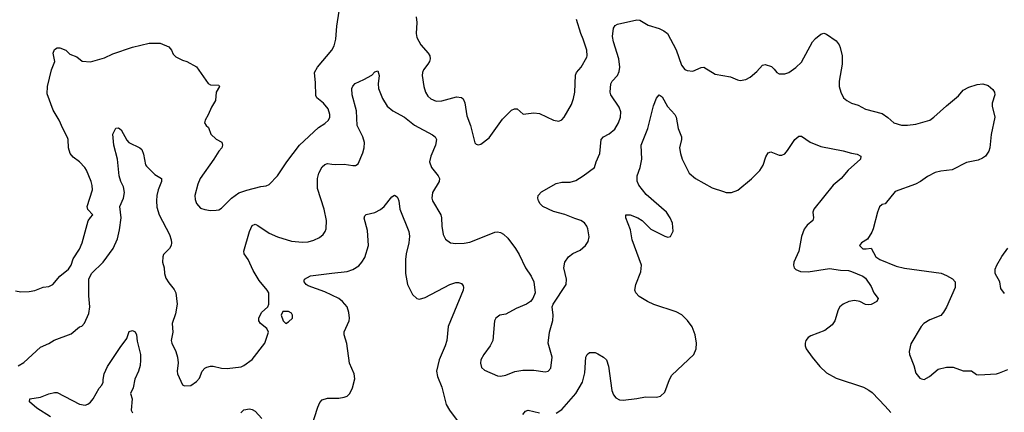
# Model space of a CAD drawing. Header units: inches. Extents: x 1839270 to 1929235, y 762242 to 910350.
# Tile 248 of 256: x 1867761 to 1874825, y 873454 to 876270. Entities that reach past the tile are written whole.
import ezdxf

# ---------------------------------------------------------------- set-up
doc = ezdxf.new("R2010")
doc.units = ezdxf.units.IN
doc.header["$MEASUREMENT"] = 0
doc.layers.add('B8867', color=7, linetype='Continuous')
doc.layers.add('B8877', color=7, linetype='Continuous')

msp = doc.modelspace()

# ---------------------------------------------------------------- linework, layer by layer
at = {"layer": 'B8867', "color": 5}
for points, elevation in [([(1867730, 874326), (1867770, 874318.8), (1867830, 874320.7), (1867870, 874327.7), (1867930, 874352.7), (1867970, 874356.4), (1867998, 874370), (1868049.6, 874430), (1868110, 874480.3), (1868130.8, 874510), (1868145, 874555), (1868190, 874624.9), (1868208.4, 874670), (1868253.3, 874826.7), (1868267.9, 874852.1), (1868285.2, 874870), (1868250, 874909.2), (1868245.6, 874930), (1868283, 875050), (1868281.3, 875081.3), (1868273.6, 875110), (1868241.3, 875190), (1868228, 875210), (1868189.7, 875250), (1868143.7, 875283.7), (1868122.8, 875310), (1868111.6, 875350), (1868109.8, 875409.8), (1868104.8, 875424.8), (1868070, 875489.4), (1868044.2, 875550), (1868001, 875621), (1867958.3, 875738.3), (1867959.8, 875790), (1867989.8, 875910.2), (1868012.3, 875970), (1868000.4, 876030), (1868010, 876054.9), (1868030, 876068.5), (1868050, 876068.8), (1868092.3, 876052.3), (1868121.6, 876021.6), (1868170, 876003), (1868210, 875973.4), (1868270, 875968.7), (1868370, 875997), (1868430, 876024.6), (1868570, 876073.6), (1868690, 876101.5), (1868770, 876100.4), (1868830, 876074.4), (1868850, 876050.6), (1868862.3, 876022.3), (1868882.4, 876002.4), (1868930, 875979.5), (1868961, 875970), (1869030, 875930.7), (1869112.5, 875812.5), (1869130, 875803.5), (1869190, 875801), (1869194, 875790), (1869170.3, 875750), (1869166.7, 875690), (1869136.7, 875643.3), (1869113, 875587), (1869091, 875550), (1869086, 875530), (1869098, 875510), (1869115.9, 875495.9), (1869133.4, 875450), (1869170, 875412.7), (1869211.6, 875391.6), (1869217, 875370), (1869210.2, 875349.8), (1869190, 875327), (1869154.9, 875270), (1869055.8, 875130), (1869038, 875090), (1869018.7, 875010), (1869020.3, 874980.3), (1869030, 874951), (1869059.3, 874919.3), (1869090, 874907.7), (1869130, 874902), (1869170, 874903), (1869190, 874906), (1869210, 874918), (1869280.7, 874990), (1869333, 875027), (1869390, 875047.6), (1869490, 875073.7), (1869530, 875079.3), (1869551.5, 875088.5), (1869609.7, 875150.3), (1869677.6, 875250), (1869769.6, 875370), (1869903.7, 875496.3), (1869950, 875526), (1869976.2, 875550), (1869985.1, 875570), (1869987.3, 875590), (1869973, 875630), (1869940.9, 875670), (1869892, 875710), (1869885.3, 875725.3), (1869884.1, 875815.9), (1869875.8, 875890), (1869897.6, 875930), (1869999.7, 876050), (1870000, 876050.5)], 660), ([(1867750, 873787.7), (1867790, 873810.3), (1867910, 873921.7), (1867970, 873947.7), (1868007.5, 873972.5), (1868130, 874017.1), (1868190, 874066.8), (1868207, 874073), (1868225.4, 874094.6), (1868256.4, 874163.6), (1868265.1, 874210), (1868258, 874290), (1868256.8, 874410), (1868276.4, 874450), (1868360.4, 874530), (1868432.4, 874630), (1868462, 874698), (1868476.8, 874763.2), (1868488.1, 874850), (1868480.4, 874930), (1868505.3, 874990), (1868512.4, 875030), (1868505.7, 875070), (1868486.6, 875110), (1868474.2, 875150), (1868462.4, 875270), (1868435.4, 875370), (1868429.6, 875450), (1868450, 875491), (1868470, 875494.8), (1868490, 875478.8), (1868530, 875404.7), (1868544.7, 875390), (1868622.8, 875350), (1868637.7, 875337.7), (1868650, 875304.7), (1868663.1, 875230), (1868670, 875219.1), (1868730, 875159.1), (1868778.8, 875130), (1868778.4, 875110), (1868753.7, 875050), (1868744.2, 875010), (1868741.7, 874970), (1868745.5, 874925.5), (1868762, 874870), (1868835.3, 874730), (1868847.6, 874690), (1868849, 874670), (1868847.6, 874650), (1868836, 874630), (1868793.7, 874586.3), (1868787.1, 874570), (1868784.7, 874530), (1868796.9, 874490), (1868799, 874450), (1868810, 874416.3), (1868830, 874383.1), (1868870, 874335.5), (1868881.7, 874310), (1868890.2, 874229.8), (1868879.2, 874160.8), (1868854.9, 874090), (1868860.4, 874030), (1868848.4, 873970), (1868852.7, 873950), (1868881.6, 873890), (1868892.7, 873850), (1868898.4, 873810), (1868890.5, 873750.5), (1868893, 873730), (1868930, 873652), (1868943.5, 873643.5), (1868990, 873647.3), (1869030, 873674.8), (1869050, 873698), (1869069.6, 873750.4), (1869090, 873770.8), (1869102.9, 873777.1), (1869130, 873785.5), (1869150, 873785.5), (1869210, 873770.5), (1869250, 873767.7), (1869350, 873780.7), (1869370, 873790.6), (1869430, 873834), (1869519.5, 873950), (1869545.1, 874030), (1869534.3, 874054.3), (1869489.5, 874090), (1869475.6, 874110), (1869477.6, 874130), (1869495.1, 874170), (1869541.2, 874210), (1869549.3, 874230), (1869547.6, 874310), (1869537.6, 874330), (1869478.3, 874398.3), (1869437.2, 874470), (1869399.7, 874550), (1869371.3, 874590), (1869368.4, 874610), (1869409.7, 874750), (1869430, 874793.4), (1869450, 874802.4), (1869470, 874793.7), (1869550, 874738.3), (1869610, 874711.6), (1869710, 874681.7), (1869790, 874673.7), (1869830, 874677), (1869871.1, 874688.9), (1869911.3, 874708.7), (1869938, 874730), (1869952.3, 874750), (1869959.5, 874770), (1869961.3, 874830), (1869944.7, 874910), (1869898.8, 875058.8), (1869896.5, 875130), (1869907.3, 875170), (1869930, 875214), (1869950, 875231.7), (1869970, 875237.4), (1870000, 875234.6)], 640), ([(1870000, 874294.8), (1869950, 874319), (1869830, 874361.7), (1869816.2, 874370), (1869800.9, 874390), (1869802, 874398), (1869805.2, 874410), (1869847.6, 874432.4), (1870000, 874451.5)], 620), ([(1867981.7, 873421.7), (1867884.7, 873484.7), (1867832.3, 873530), (1867834, 873550), (1867910, 873562), (1867970, 873586), (1868010, 873595.5), (1868030, 873595.5), (1868190, 873511.8), (1868230, 873506), (1868250, 873512), (1868270, 873526.4), (1868288.3, 873550), (1868330, 873628.5), (1868349.6, 873650), (1868359.6, 873670), (1868358.9, 873690), (1868367.4, 873730), (1868390, 873783), (1868481.2, 873918.8), (1868530, 873982.8), (1868546.4, 874033.6), (1868570, 874042), (1868590, 874030.3), (1868599.1, 874010), (1868603.9, 873963.9), (1868627.6, 873870), (1868628.1, 873828.1), (1868624.7, 873790), (1868614.5, 873750), (1868587.3, 873692.7), (1868574.9, 873630), (1868555.5, 873590), (1868568.9, 873550), (1868560.4, 873470), (1868570.6, 873450)], 620), ([(1869855.1, 873350), (1869898.9, 873490), (1869915.1, 873524.9), (1869930, 873543), (1869970, 873555.8), (1870000, 873555.5)], 620), ([(1869348.6, 873451.4), (1869370, 873471.6), (1869410, 873478.3), (1869430, 873474.9), (1869450, 873462.4), (1869498.4, 873410)], 620)]:
    msp.add_lwpolyline(points, dxfattribs=dict(at, elevation=elevation))
at = {"layer": 'B8867', "color": 5, "elevation": 640}
msp.add_lwpolyline([(1869690, 874178), (1869650, 874178), (1869638, 874150), (1869652, 874110), (1869670, 874092), (1869690, 874102), (1869718, 874130), (1869718, 874150), (1869710, 874166)], close=True, dxfattribs=at)
at = {"layer": 'B8877', "color": 5}
for points, elevation in [([(1870000, 876050.5), (1870017.4, 876082.6), (1870028.7, 876130), (1870036.6, 876223.4), (1870053.7, 876330)], 660), ([(1870000, 875234.6), (1870030, 875231.8), (1870090, 875233.7), (1870150, 875223), (1870170, 875223), (1870190, 875236), (1870224, 875316), (1870232.6, 875350), (1870235.6, 875390), (1870223.9, 875430), (1870181.5, 875510), (1870176.4, 875616.4), (1870146.8, 875730), (1870144.1, 875775.9), (1870150, 875794), (1870168.2, 875811.8), (1870230, 875840.4), (1870287.1, 875872.9), (1870310, 875896), (1870330, 875902.8), (1870340.3, 875870), (1870333.5, 875810), (1870336, 875776), (1870363.4, 875703.4), (1870397.6, 875650), (1870437, 875617), (1870521.3, 875570), (1870593.4, 875513.4), (1870723.7, 875443.7), (1870741.6, 875430), (1870751.5, 875411.5), (1870744.4, 875370), (1870710.2, 875290), (1870702, 875250), (1870714.6, 875210), (1870763.6, 875150), (1870771.8, 875130), (1870770.3, 875110), (1870723.7, 875030), (1870717.6, 874990), (1870723.1, 874970), (1870781.7, 874870), (1870787.6, 874850), (1870790.3, 874790), (1870799.5, 874730), (1870816.5, 874696.5), (1870852, 874670), (1870890, 874664.9), (1870950, 874667), (1870990, 874674.9), (1871033.2, 874690), (1871170, 874747), (1871190, 874748.7), (1871210, 874743.7), (1871232.1, 874732.1), (1871264.2, 874704.2), (1871319.3, 874630), (1871345.5, 874585.5), (1871390.6, 874490.6), (1871430, 874431.3), (1871450.6, 874390), (1871458.8, 874310), (1871442.8, 874270), (1871426, 874250), (1871398, 874230), (1871322, 874198), (1871250, 874157), (1871206, 874150), (1871178, 874130), (1871168.4, 874110), (1871156.4, 873970), (1871137.1, 873930), (1871090.5, 873870), (1871070.4, 873830), (1871066.4, 873806.4), (1871074.6, 873774.6), (1871095.8, 873755.8), (1871190, 873717), (1871210, 873713.7), (1871250, 873720.3), (1871313.5, 873746.5), (1871370, 873756), (1871450, 873757.4), (1871530, 873744.4), (1871553.2, 873750), (1871571.6, 873770), (1871582, 873850), (1871552.8, 873950), (1871561.6, 874030), (1871586.2, 874113.8), (1871589.6, 874150), (1871580.9, 874210), (1871589.6, 874230.4), (1871682.7, 874370), (1871684.5, 874410), (1871666, 874490), (1871671.8, 874530), (1871699.5, 874570), (1871730, 874592), (1871782.3, 874617.7), (1871819.3, 874650), (1871840.1, 874679.9), (1871847.2, 874712.8), (1871836.9, 874770), (1871829.6, 874790), (1871813.5, 874813.5), (1871786, 874830), (1871742.9, 874842.9), (1871672.6, 874872.6), (1871590, 874893.1), (1871515.1, 874930), (1871494.7, 874950), (1871483.5, 874970), (1871477.7, 874990), (1871481.7, 875010), (1871505.5, 875034.5), (1871610, 875095.9), (1871650, 875104), (1871710, 875105.5), (1871750, 875116.9), (1871804.5, 875150), (1871886, 875210), (1871897.6, 875250), (1871923.1, 875310), (1871932.8, 875410), (1871949.6, 875430), (1871990, 875450.3), (1872030, 875484.9), (1872057.7, 875530), (1872071.1, 875571.1), (1872073.7, 875610), (1872062.9, 875642.9), (1872002.4, 875730), (1871997.4, 875750), (1872001.2, 875810), (1872011.1, 875830), (1872049.8, 875870.2), (1872061.1, 875898.9), (1872066.2, 875930), (1872059.1, 875990), (1872021.6, 876110), (1872013.6, 876150), (1872020.7, 876210), (1872032.6, 876227.4), (1872050, 876237.1), (1872187.9, 876267.9), (1872210, 876267.2), (1872270.2, 876230.2), (1872350, 876207.4), (1872383, 876190), (1872408, 876170), (1872470, 876053.4), (1872510, 875942.8), (1872532.1, 875912.1), (1872550, 875904.4), (1872590, 875901.3), (1872650, 875927), (1872670, 875928.9), (1872750, 875880.2), (1872859.6, 875859.6), (1872910, 875837.3), (1872930, 875834), (1872970, 875840.7), (1873002.5, 875857.5), (1873050, 875897.3), (1873090, 875942.8), (1873110, 875948), (1873154, 875934), (1873175.2, 875915.2), (1873194, 875890), (1873210, 875880.4), (1873250, 875880.4), (1873279.3, 875890), (1873330, 875925.7), (1873370, 875964.4), (1873448.5, 876110), (1873470, 876134), (1873510, 876166.4), (1873530, 876172.4), (1873550, 876166.4), (1873619, 876119), (1873640.5, 876090), (1873648.2, 876070), (1873661.6, 876010), (1873661.1, 875950), (1873640.3, 875830), (1873640.9, 875790), (1873651.8, 875750), (1873672.7, 875710), (1873696.3, 875690), (1873730, 875670.4), (1873776.3, 875656.3), (1873830, 875628.7), (1873950, 875597.6), (1873990, 875569.1), (1874031.5, 875530), (1874087.4, 875512.6), (1874130, 875512.2), (1874190, 875520.1), (1874290, 875550.2), (1874320.4, 875570), (1874410, 875652.9), (1874496.2, 875723.8), (1874530, 875763.8), (1874570, 875785.3), (1874630, 875804.9), (1874670.3, 875810.3), (1874710, 875798), (1874742.8, 875770), (1874754.8, 875750), (1874757.3, 875730), (1874738.8, 875670), (1874737.3, 875650), (1874756.3, 875570), (1874730, 875446), (1874722.4, 875350), (1874713.9, 875326.1), (1874690.4, 875290), (1874670, 875275.8), (1874637.4, 875262.6), (1874553.7, 875246.3), (1874450, 875192), (1874370, 875184.2), (1874330, 875173.6), (1874273.8, 875146.2), (1874224, 875110), (1874189, 875091), (1874043.4, 875036.6), (1873970.5, 874949.5), (1873950, 874944), (1873930, 874928.7), (1873914.8, 874890), (1873885.5, 874770), (1873874.2, 874745.8), (1873844, 874696), (1873800.7, 874670), (1873787.3, 874650), (1873810, 874627.6), (1873834.3, 874625.7), (1873870, 874631.3), (1873902.4, 874570), (1873932.7, 874550), (1874050, 874503.2), (1874110, 874488), (1874371.2, 874451.2), (1874410, 874436.5), (1874452.5, 874412.5), (1874473, 874390), (1874472.4, 874350), (1874411.6, 874208.4), (1874390, 874173.2), (1874370, 874149.4), (1874290, 874118.4), (1874248, 874090), (1874228.5, 874070), (1874155.2, 873944.8), (1874142.8, 873890), (1874144.9, 873870), (1874177.1, 873790), (1874190, 873736), (1874219.9, 873699.9), (1874230, 873693.4), (1874250, 873690.6), (1874289.6, 873710.4), (1874350, 873762.8), (1874410, 873779.1), (1874457.5, 873777.5), (1874530, 873751.3), (1874590, 873751.3), (1874626, 873726), (1874642.8, 873722.8), (1874770, 873730.4), (1874790, 873737.1), (1874850, 873762.4)], 640), ([(1870606.7, 876290), (1870610.2, 876250.2), (1870604.6, 876170), (1870610, 876142.8), (1870638, 876090), (1870692, 876030), (1870703.1, 876010), (1870705.3, 875990), (1870700.3, 875970), (1870690.3, 875950), (1870657.6, 875910), (1870650.3, 875890), (1870648.4, 875870), (1870659.5, 875790), (1870672.2, 875750), (1870690, 875722), (1870710, 875701.6), (1870750, 875685.7), (1870790, 875688.9), (1870895.8, 875715.8), (1870930, 875712.2), (1870942.3, 875702.3), (1870954, 875674), (1870970, 875581), (1870996.5, 875510), (1871027.5, 875387.5), (1871036.9, 875376.9), (1871050, 875371.3), (1871070, 875376), (1871130, 875422.8), (1871224.6, 875555.4), (1871290, 875622), (1871310, 875630.6), (1871330, 875630.7), (1871373.2, 875593.2), (1871450, 875602.3), (1871490, 875597.7), (1871590, 875548.4), (1871630, 875543), (1871650, 875550.7), (1871666.6, 875570), (1871719.5, 875660.5), (1871734.7, 875705.3), (1871743.5, 875750), (1871748.2, 875871.8), (1871756.9, 875890), (1871789.6, 875930), (1871830, 876001), (1871833.3, 876010), (1871829.7, 876050), (1871804.4, 876130), (1871786.6, 876170), (1871756.9, 876270)], 660), ([(1871610, 873447.7), (1871650, 873474.7), (1871750.8, 873590), (1871797.8, 873670), (1871816.8, 873736.8), (1871823.6, 873850), (1871831.6, 873868.4), (1871850, 873884), (1871890, 873882), (1871910, 873873.4), (1871950, 873850.6), (1871970.4, 873830), (1871985.1, 873785.1), (1872010, 873611.3), (1872020.3, 873580.3), (1872037.1, 873557.1), (1872064.7, 873544.7), (1872090, 873542.4), (1872187.7, 873552.3), (1872250, 873564.4), (1872330, 873563.8), (1872359, 873570), (1872390, 873598.8), (1872423, 873690), (1872439.8, 873720.2), (1872596.9, 873870), (1872613.3, 873910), (1872617.4, 873950), (1872607.1, 874010), (1872586.1, 874066.1), (1872551.5, 874111.5), (1872512.4, 874152.4), (1872470, 874175.4), (1872310, 874228.3), (1872265.2, 874250), (1872205.6, 874285.6), (1872180.9, 874310), (1872174.5, 874330), (1872181.3, 874370), (1872218.3, 874461.7), (1872222.5, 874510), (1872156.4, 874690), (1872144, 874764), (1872109.4, 874850), (1872109.2, 874870), (1872142, 874870), (1872196.3, 874850), (1872226, 874830), (1872290, 874767.2), (1872390, 874716.4), (1872410, 874710.6), (1872430, 874716), (1872450, 874754), (1872445.6, 874810), (1872428, 874850), (1872402, 874890), (1872255, 875015), (1872203.5, 875083.5), (1872192.1, 875112.1), (1872192.3, 875150), (1872212.3, 875210), (1872223.5, 875270), (1872219.7, 875370), (1872266.9, 875490), (1872308.7, 875651.3), (1872330, 875706), (1872350, 875731), (1872370, 875717.3), (1872408.3, 875648.3), (1872460.7, 875590), (1872470.4, 875570.4), (1872484.9, 875490), (1872508.7, 875430), (1872508.8, 875410), (1872496, 875350), (1872501.7, 875310), (1872513.1, 875270), (1872563.6, 875170), (1872610.2, 875130.2), (1872730, 875064.6), (1872810, 875036.5), (1872830, 875031.7), (1872868.3, 875031.7), (1872913, 875047), (1873011, 875129), (1873070.9, 875189.1), (1873094.3, 875225.7), (1873114.9, 875285.1), (1873130, 875314), (1873150, 875322), (1873210, 875298.4), (1873230, 875299.3), (1873250, 875308.2), (1873270, 875330.7), (1873321.6, 875410), (1873350, 875433.4), (1873370, 875434.8), (1873432.5, 875392.5), (1873510, 875360.4), (1873670, 875330.4), (1873730, 875311.8), (1873770, 875306), (1873794.9, 875290), (1873794.4, 875270), (1873705.5, 875190), (1873654.9, 875130), (1873597.8, 875082.2), (1873458.8, 874910), (1873450.8, 874890), (1873456, 874850), (1873451.3, 874830), (1873410, 874795.3), (1873390, 874768), (1873370, 874715.3), (1873351.8, 874610), (1873315.5, 874530), (1873313, 874510), (1873317.3, 874490), (1873330, 874477.3), (1873364.2, 874464.2), (1873418.4, 874461.6), (1873570, 874485.2), (1873650, 874474.3), (1873708.3, 874471.7), (1873730, 874464.6), (1873810, 874431.7), (1873830, 874417), (1873870, 874355.5), (1873890, 874310.6), (1873920.7, 874270), (1873910.8, 874250), (1873870, 874228.2), (1873850, 874225.1), (1873830, 874228.2), (1873787.7, 874247.7), (1873750, 874256), (1873710, 874248.3), (1873670.2, 874229.8), (1873646.4, 874210), (1873632.4, 874190), (1873610.4, 874110), (1873590, 874080.7), (1873538.4, 874041.6), (1873438, 874002), (1873418.8, 873990), (1873402, 873970), (1873395.5, 873950), (1873397.1, 873930), (1873403.8, 873910), (1873447, 873850), (1873502.8, 873782.8), (1873550, 873737.4), (1873619.4, 873699.4), (1873814.4, 873634.4), (1873853.5, 873613.5), (1873876.5, 873596.5), (1873970, 873499.3), (1874010, 873452.2)], 620), ([(1870000, 874451.5), (1870110, 874465.2), (1870150, 874477.7), (1870194.5, 874505.5), (1870215.6, 874530), (1870236.1, 874563.9), (1870262.4, 874650), (1870257, 874757), (1870233.6, 874846.4), (1870237.2, 874862.8), (1870247.3, 874872.7), (1870310, 874886.7), (1870350, 874908.8), (1870376.3, 874930), (1870430, 874998.8), (1870450, 875011), (1870470, 874998.8), (1870474.4, 874990), (1870481.3, 874970), (1870488.5, 874910), (1870554, 874750), (1870557.7, 874717.7), (1870553.4, 874670), (1870534.2, 874590), (1870530.2, 874550.2), (1870529.1, 874450), (1870544, 874370), (1870579.9, 874299.9), (1870610, 874270.5), (1870630, 874266), (1870670, 874276.4), (1870846, 874370), (1870890, 874384.9), (1870910, 874386), (1870930, 874379.1), (1870942, 874362), (1870945.5, 874350), (1870941.6, 874330), (1870835.2, 874070), (1870824.9, 873970), (1870812.9, 873930), (1870770.3, 873830), (1870752.4, 873750), (1870758.4, 873710), (1870790, 873634.8), (1870820.2, 873510), (1870844.4, 873470), (1870906.8, 873386.8)], 620), ([(1874826.2, 874306.2), (1874801, 874341), (1874793, 874390), (1874758.7, 874450), (1874760.1, 874479.9), (1874771.5, 874510), (1874807.6, 874572.4), (1874849.8, 874630.2)], 640), ([(1870000, 873555.5), (1870050, 873554.9), (1870090, 873563.8), (1870110, 873570.7), (1870129.3, 873590), (1870149.4, 873630), (1870166.6, 873693.4), (1870160.7, 873730), (1870126.7, 873806.7), (1870108.3, 873948.3), (1870089.8, 874010), (1870090, 874030.7), (1870124.2, 874110), (1870127.6, 874130), (1870122.8, 874170), (1870110, 874209.5), (1870078.2, 874250), (1870050, 874270.6), (1870000, 874294.8)], 620), ([(1871370, 873439.3), (1871390, 873462), (1871410, 873468.9), (1871490, 873451)], 620)]:
    msp.add_lwpolyline(points, dxfattribs=dict(at, elevation=elevation))

doc.saveas('drawing.dxf')
